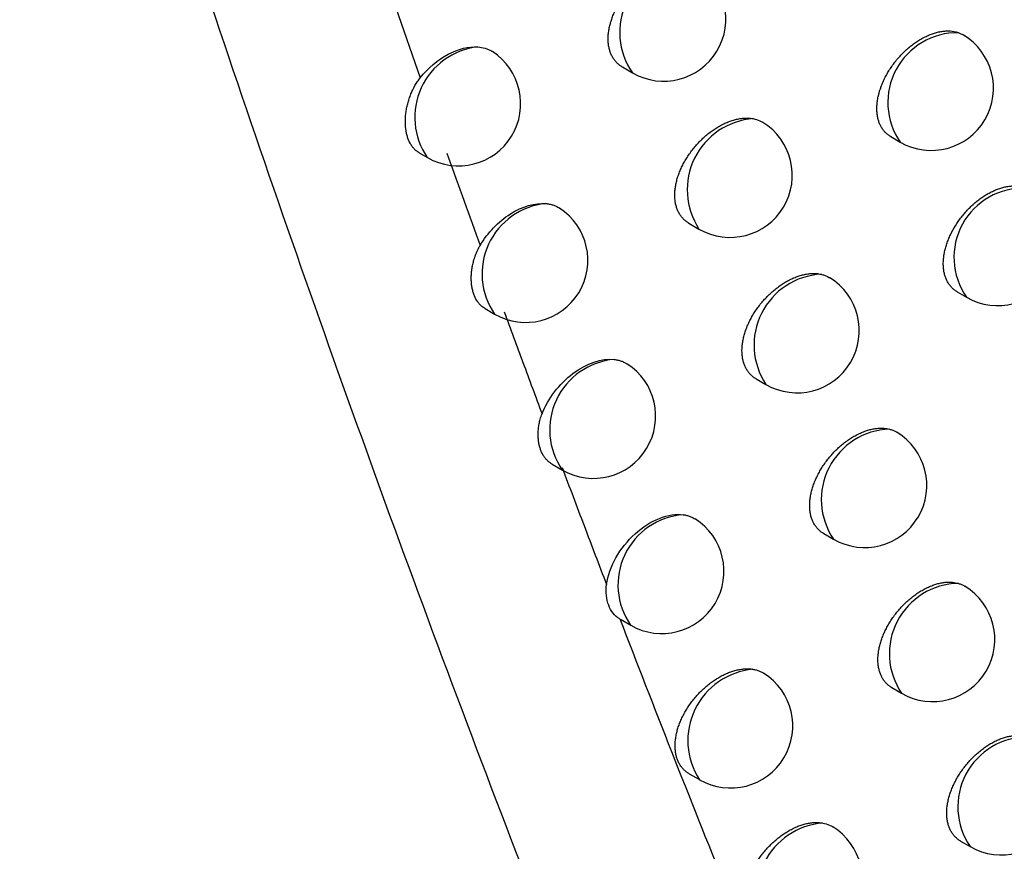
# Model space of a CAD drawing. Header units: millimetres. Extents: x -3.03 to 0.78, y -0.23 to 0.59.
# Tile 150 of 165: x 0.62303 to 0.63094, y 0.26145 to 0.26814. Entities that reach past the tile are written whole.
import ezdxf

# ---------------------------------------------------------------- set-up
doc = ezdxf.new("R2010")
doc.units = ezdxf.units.MM

msp = doc.modelspace()

# ---------------------------------------------------------------- linework, layer by layer
at = {"color": 9, "linetype": 'Continuous', "lineweight": 25}
msp.add_line((0.626049, 0.26823), (0.626245, 0.267668), dxfattribs=at)
at = {"color": 7, "linetype": 'Continuous', "lineweight": 25}
for p, q in [((0.627869, 0.267756), (0.627951, 0.267708)), ((0.630027, 0.267195), (0.630102, 0.267151)), ((0.626236, 0.267065), (0.626302, 0.267027)), ((0.628404, 0.266499), (0.628485, 0.266452)), ((0.63056, 0.265947), (0.630635, 0.265904)), ((0.626766, 0.265812), (0.626842, 0.265768)), ((0.628944, 0.265248), (0.629023, 0.265202)), ((0.627305, 0.264561), (0.627387, 0.264514)), ((0.629488, 0.264003), (0.629566, 0.263958)), ((0.627853, 0.263314), (0.627936, 0.263266)), ((0.630036, 0.262764), (0.630113, 0.262719)), ((0.628407, 0.262071), (0.628489, 0.262024)), ((0.630588, 0.26153), (0.630664, 0.261486))]:
    msp.add_line(p, q, dxfattribs=at)
at = {"color": 9, "linetype": 'Continuous', "lineweight": 25}
for centre, radius, start, end in [((0.628413, 0.268033), 0.0005647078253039, 93.253642, 215.076895), ((0.630564, 0.26747), 0.0005611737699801, 89.203046, 214.5895), ((0.626771, 0.26735), 0.0005700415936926, 96.356025, 214.506387), ((0.628964, 0.266768), 0.0005735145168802, 94.243346, 213.387053), ((0.631092, 0.266224), 0.0005575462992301, 87.80719, 214.951192), ((0.62731, 0.266091), 0.0005688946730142, 95.679632, 214.635881), ((0.629498, 0.265519), 0.0005706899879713, 93.181226, 213.7048), ((0.627853, 0.264838), 0.000567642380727, 94.962531, 214.775801), ((0.630036, 0.264276), 0.0005675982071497, 92.032998, 214.059397), ((0.6284, 0.26359), 0.0005662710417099, 94.200515, 214.927576), ((0.630581, 0.263037), 0.0005657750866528, 91.082018, 214.161758), ((0.628972, 0.262338), 0.0005764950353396, 95.415604, 213.066342), ((0.631128, 0.261805), 0.0005627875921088, 89.881006, 214.452289), ((0.629525, 0.261103), 0.0005739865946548, 94.453603, 213.343098)]:
    msp.add_arc(centre, radius, start, end, dxfattribs=at)
at = {"color": 7, "linetype": 'Continuous', "lineweight": 25}
for centre, radius, end in [((0.628201, 0.268141), 0.0005, 57.942622), ((0.630352, 0.267584), 0.0005, 59.268713), ((0.626552, 0.26746), 0.0005, 56.877501), ((0.628735, 0.266885), 0.0005, 58.255191), ((0.630885, 0.266337), 0.0005, 59.446723), ((0.627092, 0.266201), 0.0005, 57.117372), ((0.629273, 0.265635), 0.0005, 58.476491), ((0.627637, 0.264947), 0.0005, 57.45555), ((0.629816, 0.264391), 0.0005, 58.684759), ((0.628186, 0.263699), 0.0005, 57.693104), ((0.630363, 0.263152), 0.0005, 58.876411), ((0.628739, 0.262457), 0.0005000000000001, 57.918024), ((0.630914, 0.261919), 0.0005, 59.172181), ((0.629296, 0.261221), 0.0005000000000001, 58.128289)]:
    msp.add_arc(centre, radius, 240.002688, end, dxfattribs=at)
for points, knots in [([(0.6285248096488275, 0.2576557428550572), (0.6284133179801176, 0.2579269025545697), (0.6278558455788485, 0.2592827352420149), (0.6264525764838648, 0.262845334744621), (0.624445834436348, 0.2684456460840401), (0.6223575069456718, 0.2751949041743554), (0.6205744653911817, 0.2818413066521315), (0.6196304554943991, 0.2862445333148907), (0.6191686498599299, 0.2883985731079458)], [0, 0, 0, 0, 0.0280700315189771, 0.1403536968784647, 0.364943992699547, 0.5897806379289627, 0.7993224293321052, 0.9999999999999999, 0.9999999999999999, 0.9999999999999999, 0.9999999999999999]), ([(0.6278688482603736, 0.2677556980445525), (0.6278678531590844, 0.2677561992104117), (0.627858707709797, 0.2677608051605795), (0.6278433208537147, 0.267772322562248), (0.6278228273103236, 0.2677903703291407), (0.6278047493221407, 0.2678116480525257), (0.6277893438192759, 0.2678352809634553), (0.6277767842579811, 0.2678609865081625), (0.6277669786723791, 0.2678885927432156), (0.6277598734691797, 0.26791847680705), (0.6277557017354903, 0.2679499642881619), (0.6277544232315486, 0.2679826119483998), (0.6277559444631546, 0.2680162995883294), (0.6277603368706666, 0.2680513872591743), (0.6277675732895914, 0.2680871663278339), (0.6277774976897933, 0.2681231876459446), (0.6277900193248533, 0.2681593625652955), (0.6278052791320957, 0.2681959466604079), (0.6278230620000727, 0.2682322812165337), (0.6278431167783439, 0.2682679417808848), (0.6278653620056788, 0.2683028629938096), (0.6278899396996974, 0.2683371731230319), (0.6279164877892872, 0.2683702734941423), (0.627944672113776, 0.2684017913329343), (0.6279744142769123, 0.2684316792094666), (0.6280058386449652, 0.2684599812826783), (0.6280384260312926, 0.2684861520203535), (0.6280717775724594, 0.268509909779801), (0.6281058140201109, 0.2685312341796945), (0.6281406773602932, 0.2685501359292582), (0.6281756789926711, 0.2685661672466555), (0.6282103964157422, 0.2685791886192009), (0.6282447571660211, 0.2685892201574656), (0.6282789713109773, 0.2685962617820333), (0.6283134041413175, 0.268600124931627), (0.6283477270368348, 0.2686007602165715), (0.6283697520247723, 0.2685979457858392), (0.6283808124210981, 0.2685965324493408)], [0, 0, 0, 0, 0.0035009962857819, 0.0321758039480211, 0.061053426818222, 0.0905745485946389, 0.1203195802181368, 0.1486451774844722, 0.1771698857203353, 0.2063240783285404, 0.235696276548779, 0.2638232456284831, 0.2921455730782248, 0.3210826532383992, 0.350231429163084, 0.3783993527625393, 0.4067605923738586, 0.4357280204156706, 0.4649033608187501, 0.493329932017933, 0.52195033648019, 0.5511780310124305, 0.5806138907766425, 0.60939970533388, 0.6383821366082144, 0.6679818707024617, 0.6977938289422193, 0.7268787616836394, 0.7561641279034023, 0.7860813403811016, 0.8162168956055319, 0.8454067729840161, 0.8748002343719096, 0.9048381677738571, 0.9350999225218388, 0.9674088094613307, 1, 1, 1, 1]), ([(0.6300268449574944, 0.2671950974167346), (0.63002596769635, 0.2671955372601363), (0.6300170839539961, 0.2671999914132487), (0.6300020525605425, 0.2672112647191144), (0.629981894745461, 0.2672290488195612), (0.6299641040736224, 0.2672500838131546), (0.629948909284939, 0.2672735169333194), (0.62993645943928, 0.267299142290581), (0.6299267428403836, 0.2673266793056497), (0.6299196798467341, 0.2673565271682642), (0.6299154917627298, 0.267387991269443), (0.6299141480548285, 0.2674207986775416), (0.629915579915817, 0.2674546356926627), (0.6299198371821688, 0.2674898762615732), (0.6299292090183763, 0.2675376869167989), (0.629944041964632, 0.2675866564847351), (0.6299639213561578, 0.2676355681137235), (0.6299813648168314, 0.2676721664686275), (0.6300010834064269, 0.2677081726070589), (0.6300229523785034, 0.2677434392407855), (0.6300471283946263, 0.2677781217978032), (0.6300732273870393, 0.2678115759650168), (0.6301009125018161, 0.2678434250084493), (0.6301301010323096, 0.2678736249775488), (0.6301609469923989, 0.2679022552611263), (0.630192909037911, 0.2679287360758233), (0.6302255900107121, 0.2679527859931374), (0.6302589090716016, 0.2679743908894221), (0.6302930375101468, 0.2679935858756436), (0.630327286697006, 0.2680099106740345), (0.6303612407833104, 0.2680232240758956), (0.6303948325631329, 0.2680335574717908), (0.6304282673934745, 0.2680408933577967), (0.6304603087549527, 0.2680449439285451), (0.6305004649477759, 0.2680461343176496), (0.6305380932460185, 0.2680419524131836), (0.630563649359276, 0.2680337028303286), (0.6305722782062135, 0.2680309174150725)], [0, 0, 0, 0, 0.0029995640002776, 0.0303756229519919, 0.0579443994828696, 0.0861236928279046, 0.1145150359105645, 0.1416427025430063, 0.1691612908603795, 0.1968786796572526, 0.2250047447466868, 0.2520907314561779, 0.279366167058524, 0.3069344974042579, 0.3349035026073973, 0.3892820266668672, 0.4168785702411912, 0.4448711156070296, 0.4720825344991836, 0.4994803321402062, 0.5274630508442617, 0.5556466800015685, 0.5831156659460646, 0.6107730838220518, 0.6390228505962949, 0.6674765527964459, 0.6951544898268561, 0.7230235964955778, 0.7514955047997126, 0.7801757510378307, 0.8079211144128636, 0.8358598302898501, 0.8644101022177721, 0.8931725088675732, 0.9195660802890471, 0.9728420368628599, 1, 1, 1, 1]), ([(0.6305722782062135, 0.2680309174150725), (0.6305806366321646, 0.2680276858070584), (0.6305930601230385, 0.2680228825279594), (0.6306040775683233, 0.2680159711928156), (0.6306076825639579, 0.2680137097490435)], [0, 0, 0, 0, 0.6727920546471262, 1, 1, 1, 1]), ([(0.626244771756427, 0.2676683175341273), (0.6263078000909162, 0.2677468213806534), (0.6263870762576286, 0.2678134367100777), (0.6265500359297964, 0.267900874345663), (0.6266352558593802, 0.2679222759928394), (0.6267082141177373, 0.267916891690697)], [0, 0, 0, 0, 0.5, 0.5, 1, 1, 1, 1]), ([(0.6267082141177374, 0.2679168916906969), (0.6267278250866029, 0.2679143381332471), (0.6267574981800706, 0.2679104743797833), (0.6267927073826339, 0.2678969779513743), (0.6268122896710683, 0.2678875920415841), (0.6268221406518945, 0.2678806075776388), (0.6268244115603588, 0.2678789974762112)], [0, 0, 0, 0, 0.4577093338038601, 0.6925538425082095, 0.9291256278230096, 1, 1, 1, 1]), ([(0.6262358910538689, 0.2670657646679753), (0.6262310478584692, 0.2670685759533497), (0.6262191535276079, 0.2670754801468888), (0.6262022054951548, 0.2670899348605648), (0.6261848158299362, 0.2671087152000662), (0.6261645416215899, 0.2671375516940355), (0.6261483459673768, 0.2671718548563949), (0.6261366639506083, 0.2672108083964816), (0.6261281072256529, 0.2672526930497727), (0.6261243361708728, 0.2672983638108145), (0.6261255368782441, 0.2673466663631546), (0.6261290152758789, 0.2673840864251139), (0.6261350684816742, 0.2674221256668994), (0.6261437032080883, 0.2674605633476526), (0.6261551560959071, 0.2674996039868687), (0.6261689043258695, 0.2675370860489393), (0.6261896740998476, 0.2675837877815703), (0.6262141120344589, 0.2676278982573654), (0.6262370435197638, 0.2676581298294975), (0.6262447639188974, 0.2676683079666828)], [0, 0, 0, 0, 0.0352352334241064, 0.0865336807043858, 0.1383790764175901, 0.1909737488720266, 0.293186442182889, 0.3456318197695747, 0.398463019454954, 0.5010068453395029, 0.553053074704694, 0.6058549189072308, 0.6569035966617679, 0.7083094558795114, 0.7608519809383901, 0.8137948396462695, 0.8597532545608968, 0.9527827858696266, 1, 1, 1, 1]), ([(0.6284041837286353, 0.2664990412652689), (0.6284032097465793, 0.2664995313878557), (0.6283941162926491, 0.2665041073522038), (0.6283788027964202, 0.2665155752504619), (0.6283583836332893, 0.2665335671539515), (0.628340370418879, 0.2665547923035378), (0.6283250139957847, 0.2665783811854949), (0.6283124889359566, 0.266604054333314), (0.6283027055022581, 0.2666316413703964), (0.6282956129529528, 0.2666615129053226), (0.6282914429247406, 0.2666929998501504), (0.6282901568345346, 0.2667256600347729), (0.6282916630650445, 0.266759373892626), (0.6282960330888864, 0.2667944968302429), (0.6283032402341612, 0.2668303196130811), (0.6283131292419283, 0.2668663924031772), (0.6283256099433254, 0.2669026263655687), (0.6283408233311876, 0.2669392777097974), (0.6283585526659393, 0.2669756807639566), (0.6283785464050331, 0.2670114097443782), (0.6284007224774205, 0.2670463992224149), (0.6284252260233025, 0.2670807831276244), (0.6284516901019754, 0.2671139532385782), (0.6284797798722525, 0.2671455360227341), (0.6285094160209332, 0.2671754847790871), (0.6285407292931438, 0.267203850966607), (0.6285731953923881, 0.267230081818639), (0.6286064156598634, 0.2672538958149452), (0.6286403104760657, 0.2672752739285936), (0.6286750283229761, 0.2672942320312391), (0.6287098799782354, 0.2673103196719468), (0.6287444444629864, 0.2673233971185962), (0.6287786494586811, 0.2673334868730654), (0.6288127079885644, 0.2673405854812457), (0.6288533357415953, 0.2673452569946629), (0.6288898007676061, 0.2673449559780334), (0.6289137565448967, 0.2673410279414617), (0.628921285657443, 0.2673397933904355)], [0, 0, 0, 0, 0.0034145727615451, 0.031879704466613, 0.0605459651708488, 0.0898501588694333, 0.1193762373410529, 0.1475137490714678, 0.1758489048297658, 0.2048088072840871, 0.2339850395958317, 0.2619372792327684, 0.2900836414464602, 0.3188409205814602, 0.3478086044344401, 0.3758012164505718, 0.4039860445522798, 0.432773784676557, 0.4617683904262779, 0.4900057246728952, 0.5184357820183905, 0.5474698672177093, 0.5767110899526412, 0.6052864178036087, 0.6340571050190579, 0.6634413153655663, 0.6930365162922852, 0.7218915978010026, 0.7509456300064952, 0.7806268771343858, 0.8105248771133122, 0.8394762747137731, 0.8686295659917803, 0.8984218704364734, 0.9284360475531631, 0.9775080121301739, 1, 1, 1, 1]), ([(0.628921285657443, 0.2673397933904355), (0.6289394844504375, 0.2673352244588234), (0.6289668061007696, 0.2673283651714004), (0.6289900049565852, 0.2673149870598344), (0.6289977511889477, 0.2673105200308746)], [0, 0, 0, 0, 0.666094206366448, 1, 1, 1, 1]), ([(0.6264593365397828, 0.2670621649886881), (0.626462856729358, 0.2670522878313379), (0.6265511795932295, 0.2668044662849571), (0.626640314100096, 0.266557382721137), (0.6267258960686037, 0.2663201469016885)], [0, 0, 0, 0, 0.0398559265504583, 1, 1, 1, 1]), ([(0.6305605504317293, 0.2659476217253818), (0.6305596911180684, 0.2659480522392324), (0.6305508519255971, 0.2659524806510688), (0.630535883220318, 0.2659637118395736), (0.6305157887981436, 0.2659814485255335), (0.630498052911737, 0.2660024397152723), (0.6304828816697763, 0.2660258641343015), (0.6304704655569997, 0.2660514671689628), (0.6304607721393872, 0.2660789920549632), (0.630453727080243, 0.2661087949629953), (0.630449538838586, 0.266140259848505), (0.6304481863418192, 0.2661730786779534), (0.6304496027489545, 0.2662069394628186), (0.6304538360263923, 0.2662422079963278), (0.6304608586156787, 0.2662782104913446), (0.6304705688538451, 0.2663146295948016), (0.630482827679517, 0.2663511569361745), (0.6304977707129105, 0.2663880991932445), (0.6305208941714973, 0.2664368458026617), (0.6305487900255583, 0.2664848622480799), (0.6305807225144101, 0.2665308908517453), (0.6306067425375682, 0.2665644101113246), (0.6306343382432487, 0.266596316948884), (0.6306634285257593, 0.2666265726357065), (0.6306941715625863, 0.2666552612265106), (0.6307260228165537, 0.2666817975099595), (0.6307585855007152, 0.2667058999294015), (0.6307917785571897, 0.2667275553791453), (0.6308257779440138, 0.2667468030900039), (0.6308598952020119, 0.2667631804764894), (0.6308937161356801, 0.2667765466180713), (0.6309271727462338, 0.2667869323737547), (0.6309604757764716, 0.2667943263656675), (0.6309928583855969, 0.2667984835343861), (0.6310239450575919, 0.2667994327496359), (0.6310537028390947, 0.2667972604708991), (0.6310823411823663, 0.2667918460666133), (0.6311019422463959, 0.2667856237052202), (0.6311120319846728, 0.2667814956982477), (0.6311134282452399, 0.2667809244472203)], [0, 0, 0, 0, 0.002917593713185, 0.0300113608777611, 0.0572957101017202, 0.0851836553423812, 0.1132811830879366, 0.1402414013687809, 0.1673918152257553, 0.1948372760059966, 0.2226871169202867, 0.2495163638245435, 0.27653325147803, 0.3038402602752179, 0.3315441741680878, 0.3584052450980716, 0.3854525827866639, 0.4127872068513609, 0.4405143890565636, 0.4945395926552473, 0.5222473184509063, 0.5501542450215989, 0.5773384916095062, 0.6047093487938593, 0.6326669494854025, 0.6608266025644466, 0.6882052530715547, 0.715773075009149, 0.7439374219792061, 0.772307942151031, 0.7997481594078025, 0.8273795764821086, 0.8556156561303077, 0.8840614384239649, 0.9114071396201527, 0.9389446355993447, 0.9670896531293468, 0.9954457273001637, 0.9999999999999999, 0.9999999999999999, 0.9999999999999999, 0.9999999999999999]), ([(0.6267258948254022, 0.2663201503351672), (0.6267856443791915, 0.2664214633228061), (0.6268739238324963, 0.2665129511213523), (0.6270648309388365, 0.2666346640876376), (0.6271681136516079, 0.2666650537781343), (0.6272539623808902, 0.2666571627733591)], [0, 0, 0, 0, 0.5, 0.5, 1, 1, 1, 1]), ([(0.62725396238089, 0.266657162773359), (0.6272637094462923, 0.2666559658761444), (0.6272832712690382, 0.2666535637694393), (0.6273110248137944, 0.2666462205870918), (0.6273372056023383, 0.2666357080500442), (0.6273547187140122, 0.2666269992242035), (0.6273627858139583, 0.2666210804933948), (0.627363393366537, 0.266620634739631)], [0, 0, 0, 0, 0.2405802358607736, 0.48283126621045, 0.730351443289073, 0.9796921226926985, 0.9999999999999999, 0.9999999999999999, 0.9999999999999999, 0.9999999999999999]), ([(0.6267671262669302, 0.2658129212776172), (0.6267583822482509, 0.2658177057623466), (0.6267422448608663, 0.2658265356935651), (0.6267230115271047, 0.2658455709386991), (0.6267008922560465, 0.2658723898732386), (0.6266830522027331, 0.2659050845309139), (0.6266698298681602, 0.2659424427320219), (0.6266623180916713, 0.26597259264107), (0.626657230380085, 0.2660046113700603), (0.6266546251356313, 0.2660387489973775), (0.6266546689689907, 0.2660742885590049), (0.6266573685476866, 0.2661107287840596), (0.6266627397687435, 0.2661479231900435), (0.6266710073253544, 0.266186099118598), (0.6266809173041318, 0.2662199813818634), (0.6266943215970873, 0.2662570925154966), (0.6267084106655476, 0.26628921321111), (0.6267214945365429, 0.2663123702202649), (0.6267258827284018, 0.2663201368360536)], [0, 0, 0, 0, 0.0700403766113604, 0.1292619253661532, 0.1878838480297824, 0.3071111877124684, 0.3678585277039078, 0.426596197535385, 0.4857415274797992, 0.5461726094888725, 0.6070483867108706, 0.6657832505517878, 0.7249296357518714, 0.7853865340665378, 0.8463060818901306, 0.8844134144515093, 0.9612334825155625, 1, 1, 1, 1]), ([(0.6289437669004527, 0.2652481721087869), (0.6289428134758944, 0.2652486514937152), (0.6289337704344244, 0.2652531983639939), (0.6289185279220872, 0.265264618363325), (0.6288981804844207, 0.2652825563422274), (0.6288802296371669, 0.2653037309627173), (0.6288649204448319, 0.2653272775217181), (0.6288524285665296, 0.2653529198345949), (0.6288426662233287, 0.2653804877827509), (0.6288355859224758, 0.2654103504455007), (0.6288300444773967, 0.265452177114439), (0.6288302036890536, 0.265496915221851), (0.6288359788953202, 0.2655434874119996), (0.6288431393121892, 0.2655792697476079), (0.6288529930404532, 0.2656153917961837), (0.6288654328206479, 0.2656516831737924), (0.6288805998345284, 0.2656883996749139), (0.6288982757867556, 0.26572486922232), (0.6289182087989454, 0.2657606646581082), (0.6289403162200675, 0.2657957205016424), (0.6289647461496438, 0.2658301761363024), (0.6289911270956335, 0.2658634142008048), (0.629019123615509, 0.2658950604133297), (0.6290486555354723, 0.265925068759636), (0.6290798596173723, 0.2659534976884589), (0.6291122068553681, 0.2659797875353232), (0.6291452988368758, 0.2660036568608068), (0.6291790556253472, 0.266025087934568), (0.629213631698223, 0.2660441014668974), (0.6292483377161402, 0.2660602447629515), (0.629282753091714, 0.2660733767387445), (0.6293168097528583, 0.2660835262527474), (0.6293507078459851, 0.2660906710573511), (0.6293802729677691, 0.2660941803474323), (0.6294125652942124, 0.266095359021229), (0.6294402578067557, 0.2660936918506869), (0.6294598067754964, 0.2660898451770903), (0.629466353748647, 0.2660885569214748)], [0, 0, 0, 0, 0.0033290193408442, 0.0315750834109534, 0.0600205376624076, 0.0890982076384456, 0.1183956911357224, 0.1463345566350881, 0.1744695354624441, 0.2032243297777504, 0.2321937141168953, 0.2880731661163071, 0.3164359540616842, 0.3452107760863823, 0.3730165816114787, 0.4010134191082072, 0.4296096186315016, 0.4584115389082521, 0.4864487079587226, 0.514677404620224, 0.5435065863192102, 0.5725417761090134, 0.6008967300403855, 0.6294457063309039, 0.6586041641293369, 0.6879722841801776, 0.7165887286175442, 0.745402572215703, 0.774838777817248, 0.8044900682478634, 0.8331948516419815, 0.8620997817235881, 0.8916380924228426, 0.9213962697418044, 0.9409221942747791, 0.9802147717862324, 1, 1, 1, 1]), ([(0.629466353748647, 0.2660885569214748), (0.6294753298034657, 0.2660862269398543), (0.6294933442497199, 0.2660815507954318), (0.6295160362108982, 0.266072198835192), (0.6295289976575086, 0.2660643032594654), (0.629534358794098, 0.2660610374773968)], [0, 0, 0, 0, 0.3680221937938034, 0.738600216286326, 1, 1, 1, 1]), ([(0.626920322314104, 0.2657863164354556), (0.6269702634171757, 0.2656502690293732), (0.6270708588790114, 0.2653762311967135), (0.6271724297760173, 0.2651031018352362), (0.6272235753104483, 0.2649655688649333)], [0, 0, 0, 0, 0.4964548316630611, 1, 1, 1, 1]), ([(0.627223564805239, 0.2649655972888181), (0.6272703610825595, 0.2650874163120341), (0.6273625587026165, 0.2652079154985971), (0.62758191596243, 0.2653728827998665), (0.6277047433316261, 0.2654142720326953), (0.6278040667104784, 0.2654031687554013)], [0, 0, 0, 0, 0.5, 0.5, 1, 1, 1, 1]), ([(0.6278040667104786, 0.2654031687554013), (0.6278136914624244, 0.2654017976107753), (0.6278330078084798, 0.2653990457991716), (0.6278602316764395, 0.2653910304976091), (0.627884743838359, 0.2653810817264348), (0.6278990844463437, 0.2653722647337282), (0.6279055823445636, 0.2653682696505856)], [0, 0, 0, 0, 0.2571871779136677, 0.5161604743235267, 0.7807666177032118, 1, 1, 1, 1]), ([(0.6273050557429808, 0.2645613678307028), (0.6272984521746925, 0.2645653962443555), (0.6272845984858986, 0.2645738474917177), (0.6272660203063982, 0.2645901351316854), (0.6272486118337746, 0.2646094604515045), (0.6272332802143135, 0.2646317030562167), (0.6272202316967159, 0.2646565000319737), (0.627209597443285, 0.2646835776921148), (0.6272013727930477, 0.2647128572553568), (0.62719562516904, 0.26474447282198), (0.6271925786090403, 0.2647777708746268), (0.6271922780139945, 0.2648122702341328), (0.6271947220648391, 0.2648478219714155), (0.6272002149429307, 0.2648846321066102), (0.6272090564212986, 0.2649241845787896), (0.6272184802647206, 0.2649511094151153), (0.6272235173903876, 0.2649655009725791)], [0, 0, 0, 0, 0.0630889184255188, 0.1323548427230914, 0.2020905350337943, 0.2733022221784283, 0.3450228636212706, 0.4151803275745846, 0.4858243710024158, 0.5580045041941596, 0.6307164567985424, 0.7008524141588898, 0.7714815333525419, 0.8436853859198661, 0.9164484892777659, 1, 1, 1, 1]), ([(0.6294876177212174, 0.2640030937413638), (0.6294866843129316, 0.264003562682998), (0.6294776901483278, 0.2640080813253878), (0.6294625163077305, 0.264019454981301), (0.6294422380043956, 0.2640373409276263), (0.6294243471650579, 0.2640584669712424), (0.6294090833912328, 0.2640819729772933), (0.6293966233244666, 0.264107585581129), (0.6293868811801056, 0.2641351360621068), (0.6293798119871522, 0.2641649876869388), (0.6293742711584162, 0.2642068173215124), (0.6293744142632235, 0.2642515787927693), (0.6293801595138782, 0.2642981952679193), (0.6293872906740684, 0.2643340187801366), (0.6293971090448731, 0.2643701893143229), (0.6294095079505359, 0.2644065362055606), (0.6294246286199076, 0.2644433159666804), (0.6294422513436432, 0.2644798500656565), (0.6294621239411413, 0.2645157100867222), (0.6294841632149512, 0.2645508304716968), (0.6295085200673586, 0.2645853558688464), (0.6295348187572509, 0.2646186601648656), (0.6295627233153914, 0.2646503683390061), (0.6295921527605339, 0.264680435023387), (0.6296232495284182, 0.2647089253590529), (0.6296554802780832, 0.2647352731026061), (0.6296884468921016, 0.2647591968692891), (0.6297220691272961, 0.2647806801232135), (0.6297565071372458, 0.2647997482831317), (0.6297910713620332, 0.2648159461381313), (0.6298253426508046, 0.2648291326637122), (0.6298592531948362, 0.2648393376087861), (0.6298930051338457, 0.2648465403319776), (0.6299231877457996, 0.2648501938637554), (0.6299575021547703, 0.264851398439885), (0.6299877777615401, 0.2648491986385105), (0.6300089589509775, 0.2648443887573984), (0.6300160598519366, 0.2648427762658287)], [0, 0, 0, 0, 0.0032441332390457, 0.0312599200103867, 0.0594732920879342, 0.0883129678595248, 0.1173703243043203, 0.145098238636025, 0.1730206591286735, 0.2015577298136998, 0.2303075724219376, 0.2857862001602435, 0.3139455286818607, 0.3425139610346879, 0.3701197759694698, 0.3979153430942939, 0.4263064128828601, 0.4549019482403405, 0.4827263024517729, 0.5107408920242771, 0.5393521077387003, 0.5681680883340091, 0.5962910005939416, 0.6246065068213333, 0.6535271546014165, 0.6826560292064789, 0.7110232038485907, 0.7395861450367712, 0.7687663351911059, 0.7981598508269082, 0.8266079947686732, 0.8552544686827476, 0.884528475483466, 0.9140202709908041, 0.9353487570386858, 0.9783259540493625, 0.9999999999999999, 0.9999999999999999, 0.9999999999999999, 0.9999999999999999]), ([(0.6300160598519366, 0.2648427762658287), (0.6300248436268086, 0.2648401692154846), (0.6300424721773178, 0.264834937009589), (0.6300622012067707, 0.2648261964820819), (0.6300725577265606, 0.2648194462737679), (0.6300754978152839, 0.2648175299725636)], [0, 0, 0, 0, 0.4156056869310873, 0.8340976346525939, 1, 1, 1, 1]), ([(0.6273851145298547, 0.2645340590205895), (0.6274438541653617, 0.2643782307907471), (0.627562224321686, 0.2640642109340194), (0.6276818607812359, 0.2637513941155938), (0.6277421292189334, 0.2635938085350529)], [0, 0, 0, 0, 0.4962368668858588, 1, 1, 1, 1]), ([(0.6277421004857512, 0.2635938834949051), (0.627751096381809, 0.2636630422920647), (0.6277772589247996, 0.2637377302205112), (0.6278573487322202, 0.2638793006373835), (0.6279108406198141, 0.2639456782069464), (0.6280316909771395, 0.2640551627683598), (0.6280993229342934, 0.2640985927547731), (0.6282346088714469, 0.2641526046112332), (0.6283007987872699, 0.2641626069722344), (0.6283585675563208, 0.2641548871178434)], [0, 0, 0, 0, 0.25, 0.25, 0.5, 0.5, 0.75, 0.75, 1, 1, 1, 1]), ([(0.6283585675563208, 0.2641548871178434), (0.6283680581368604, 0.2641533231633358), (0.6283871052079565, 0.2641501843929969), (0.6284138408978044, 0.2641415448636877), (0.6284359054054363, 0.2641320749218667), (0.628448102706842, 0.2641241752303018), (0.6284526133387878, 0.264121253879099)], [0, 0, 0, 0, 0.2747606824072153, 0.5514295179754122, 0.8341160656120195, 1, 1, 1, 1]), ([(0.6300357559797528, 0.2627638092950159), (0.6300348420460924, 0.2627642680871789), (0.6300258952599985, 0.262768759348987), (0.6300107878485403, 0.2627800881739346), (0.6299905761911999, 0.2627979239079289), (0.629972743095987, 0.2628190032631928), (0.6299575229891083, 0.2628424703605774), (0.6299450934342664, 0.2628680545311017), (0.6299353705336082, 0.2628955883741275), (0.6299283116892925, 0.2629254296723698), (0.6299227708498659, 0.2629672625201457), (0.629922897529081, 0.2630120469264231), (0.6299286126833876, 0.2630587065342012), (0.6299357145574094, 0.2630945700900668), (0.6299454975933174, 0.2631307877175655), (0.6299578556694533, 0.2631671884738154), (0.629972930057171, 0.2632040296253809), (0.6299904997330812, 0.2632406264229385), (0.6300103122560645, 0.2632765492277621), (0.6300322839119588, 0.2633117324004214), (0.6300565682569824, 0.2633463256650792), (0.6300827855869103, 0.2633796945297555), (0.6301105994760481, 0.2634114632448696), (0.6301399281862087, 0.2634415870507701), (0.6301709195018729, 0.2634701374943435), (0.6302030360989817, 0.2634965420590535), (0.6302358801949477, 0.2635205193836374), (0.6302693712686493, 0.2635420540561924), (0.630303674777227, 0.2635611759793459), (0.6303381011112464, 0.2635774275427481), (0.6303722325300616, 0.2635906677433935), (0.6304060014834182, 0.2636009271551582), (0.630439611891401, 0.263608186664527), (0.6304704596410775, 0.2636119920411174), (0.6305069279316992, 0.2636132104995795), (0.6305399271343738, 0.2636103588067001), (0.6305627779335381, 0.2636043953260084), (0.6305704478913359, 0.2636023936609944)], [0, 0, 0, 0, 0.0031599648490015, 0.0309338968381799, 0.0589035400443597, 0.087493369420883, 0.1162986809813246, 0.1438030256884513, 0.1715001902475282, 0.1998065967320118, 0.2283238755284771, 0.2833748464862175, 0.3113171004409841, 0.339665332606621, 0.3670577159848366, 0.3946384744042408, 0.4228105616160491, 0.4511857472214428, 0.4787843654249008, 0.5065718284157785, 0.5349517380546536, 0.5635350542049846, 0.5914139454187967, 0.6194839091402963, 0.6481543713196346, 0.6770315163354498, 0.7051384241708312, 0.7334393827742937, 0.7623522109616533, 0.791476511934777, 0.819657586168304, 0.8480351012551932, 0.8770340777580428, 0.9062486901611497, 0.9294667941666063, 0.9763252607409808, 1, 1, 1, 1]), ([(0.6278487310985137, 0.2633162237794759), (0.6278073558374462, 0.2633412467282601), (0.6277775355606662, 0.2633785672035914), (0.6277408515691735, 0.2634737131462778), (0.6277340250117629, 0.2635316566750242), (0.6277420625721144, 0.2635936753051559)], [0, 0, 0, 0, 0.5, 0.5, 1, 1, 1, 1]), ([(0.6305704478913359, 0.2636023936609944), (0.6305790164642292, 0.2635994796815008), (0.6305962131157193, 0.2635936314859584), (0.6306129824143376, 0.2635857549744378), (0.6306207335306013, 0.2635803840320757), (0.6306212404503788, 0.2635800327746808)], [0, 0, 0, 0, 0.481369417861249, 0.9660817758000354, 1, 1, 1, 1]), ([(0.6278488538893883, 0.2633162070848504), (0.6279870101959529, 0.2629601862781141), (0.6282677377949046, 0.2622367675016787), (0.6287035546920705, 0.2611423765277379), (0.6290041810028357, 0.2604070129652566), (0.6291567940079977, 0.2600337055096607)], [0, 0, 0, 0, 0.3229992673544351, 0.6563204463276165, 0.9999999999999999, 0.9999999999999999, 0.9999999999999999, 0.9999999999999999]), ([(0.628406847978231, 0.2620713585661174), (0.6284058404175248, 0.2620718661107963), (0.6283966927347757, 0.2620764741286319), (0.6283813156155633, 0.2620879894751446), (0.6283608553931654, 0.2621060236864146), (0.6283428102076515, 0.2621272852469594), (0.6283274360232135, 0.2621509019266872), (0.6283149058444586, 0.2621765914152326), (0.6283051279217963, 0.2622041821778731), (0.628298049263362, 0.2622340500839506), (0.6282939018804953, 0.2622655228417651), (0.6282926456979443, 0.2622981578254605), (0.6282941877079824, 0.2623318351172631), (0.6282985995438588, 0.2623669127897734), (0.6283058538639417, 0.2624026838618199), (0.628315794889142, 0.2624386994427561), (0.6283283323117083, 0.2624748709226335), (0.6283436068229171, 0.2625114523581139), (0.6283614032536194, 0.2625477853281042), (0.6283814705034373, 0.262583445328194), (0.6284037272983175, 0.262618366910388), (0.6284283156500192, 0.2626526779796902), (0.6284548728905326, 0.2626857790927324), (0.6284830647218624, 0.2627172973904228), (0.6285128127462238, 0.2627471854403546), (0.6285442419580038, 0.2627754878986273), (0.6285768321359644, 0.2628016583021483), (0.6286101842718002, 0.2628254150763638), (0.6286442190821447, 0.2628467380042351), (0.6286790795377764, 0.2628656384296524), (0.628714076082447, 0.2628816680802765), (0.6287487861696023, 0.2628946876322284), (0.6287831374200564, 0.2629047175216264), (0.6288173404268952, 0.2629117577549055), (0.628851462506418, 0.2629155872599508), (0.6288851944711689, 0.2629162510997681), (0.6289067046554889, 0.2629136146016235), (0.6289175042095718, 0.2629122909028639)], [0, 0, 0, 0, 0.0035540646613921, 0.0322674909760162, 0.0611839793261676, 0.0907447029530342, 0.1205295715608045, 0.1488963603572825, 0.1774625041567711, 0.2066588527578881, 0.2360734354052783, 0.2642457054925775, 0.2926136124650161, 0.3215971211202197, 0.3507926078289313, 0.379009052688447, 0.4074191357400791, 0.4364364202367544, 0.465661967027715, 0.4941381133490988, 0.5228084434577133, 0.5520871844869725, 0.5815744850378, 0.6104089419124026, 0.6394403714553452, 0.669090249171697, 0.6989527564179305, 0.7280843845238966, 0.7574167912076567, 0.7873821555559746, 0.8175662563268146, 0.8468007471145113, 0.8762391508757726, 0.9063230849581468, 0.9366312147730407, 0.9681846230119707, 1, 1, 1, 1]), ([(0.6289175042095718, 0.2629122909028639), (0.6289268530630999, 0.2629105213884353), (0.628945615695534, 0.2629069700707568), (0.6289718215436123, 0.262897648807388), (0.6289914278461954, 0.2628887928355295), (0.6290014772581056, 0.2628819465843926), (0.6290039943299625, 0.2628802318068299)], [0, 0, 0, 0, 0.295893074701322, 0.5938410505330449, 0.8982695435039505, 1, 1, 1, 1]), ([(0.6305882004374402, 0.2615303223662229), (0.6305873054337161, 0.261530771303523), (0.6305784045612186, 0.2615352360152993), (0.6305633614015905, 0.2615465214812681), (0.630543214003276, 0.2615643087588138), (0.6305254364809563, 0.2615853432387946), (0.6305102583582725, 0.2616087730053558), (0.6304978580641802, 0.2616343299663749), (0.6304881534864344, 0.2616618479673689), (0.6304811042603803, 0.2616916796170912), (0.6304755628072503, 0.2617335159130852), (0.6304756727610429, 0.2617783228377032), (0.6304813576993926, 0.2618250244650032), (0.6304884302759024, 0.2618609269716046), (0.6304981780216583, 0.2618971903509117), (0.6305104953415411, 0.2619336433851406), (0.6305255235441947, 0.2619705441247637), (0.6305430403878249, 0.2620072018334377), (0.6305627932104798, 0.2620431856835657), (0.630584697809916, 0.262078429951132), (0.6306089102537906, 0.2621130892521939), (0.630635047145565, 0.2621465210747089), (0.6306627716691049, 0.2621783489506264), (0.6306920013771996, 0.262208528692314), (0.6307228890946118, 0.262237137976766), (0.6307548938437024, 0.2622635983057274), (0.6307876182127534, 0.2622876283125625), (0.6308209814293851, 0.2623092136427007), (0.6308551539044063, 0.262328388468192), (0.6308894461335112, 0.2623446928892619), (0.6309234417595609, 0.2623579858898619), (0.6309570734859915, 0.2623682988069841), (0.6309905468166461, 0.2623756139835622), (0.6310221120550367, 0.262379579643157), (0.631060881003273, 0.2623807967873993), (0.63109675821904, 0.2623771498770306), (0.6311213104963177, 0.2623698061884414), (0.6311295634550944, 0.2623673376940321)], [0, 0, 0, 0, 0.0030764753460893, 0.0305957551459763, 0.058308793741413, 0.0866356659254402, 0.1151757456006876, 0.1424427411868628, 0.1699007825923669, 0.1979623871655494, 0.2262328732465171, 0.2808271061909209, 0.3085375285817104, 0.3366505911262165, 0.3638149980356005, 0.3911662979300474, 0.4191044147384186, 0.447244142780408, 0.4746029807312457, 0.5021491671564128, 0.5302832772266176, 0.5586193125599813, 0.5862410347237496, 0.6140522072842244, 0.6424589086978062, 0.6710706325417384, 0.6989050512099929, 0.7269317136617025, 0.7555645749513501, 0.7844069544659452, 0.8123092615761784, 0.840406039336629, 0.8691179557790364, 0.898043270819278, 0.9232443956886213, 0.97419950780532, 1, 1, 1, 1]), ([(0.6289652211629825, 0.2608344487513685), (0.6289642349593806, 0.2608349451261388), (0.6289551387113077, 0.2608395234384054), (0.6289398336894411, 0.2608509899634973), (0.6289194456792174, 0.2608689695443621), (0.6289014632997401, 0.2608901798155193), (0.6288861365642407, 0.2609137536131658), (0.6288736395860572, 0.2609394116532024), (0.628863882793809, 0.2609669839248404), (0.6288568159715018, 0.2609968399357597), (0.6288526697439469, 0.2610283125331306), (0.6288514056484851, 0.2610609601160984), (0.6288529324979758, 0.261094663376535), (0.6288573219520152, 0.2611297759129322), (0.6288645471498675, 0.2611655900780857), (0.6288744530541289, 0.2612016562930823), (0.6288869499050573, 0.2612378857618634), (0.6289021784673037, 0.261274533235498), (0.6289199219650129, 0.2613109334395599), (0.6289399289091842, 0.2613466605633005), (0.6289621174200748, 0.2613816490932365), (0.6289866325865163, 0.2614160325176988), (0.6290131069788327, 0.2614492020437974), (0.6290412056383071, 0.2614807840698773), (0.6290708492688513, 0.2615107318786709), (0.6291021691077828, 0.2615390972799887), (0.6291346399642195, 0.2615653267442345), (0.6291678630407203, 0.2615891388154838), (0.6292017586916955, 0.2616105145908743), (0.6292364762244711, 0.2616294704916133), (0.6292713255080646, 0.2616455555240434), (0.6293058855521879, 0.2616586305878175), (0.6293400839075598, 0.2616687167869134), (0.6293741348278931, 0.2616758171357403), (0.629409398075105, 0.2616798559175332), (0.6294454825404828, 0.2616804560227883), (0.6294690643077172, 0.2616770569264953), (0.6294809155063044, 0.2616753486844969)], [0, 0, 0, 0, 0.0034665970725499, 0.0319741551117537, 0.0606831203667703, 0.0900308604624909, 0.1196007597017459, 0.1477827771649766, 0.1761627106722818, 0.2051682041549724, 0.2343902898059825, 0.2623907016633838, 0.2905855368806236, 0.3193922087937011, 0.3484095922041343, 0.3764534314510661, 0.4046898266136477, 0.4335301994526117, 0.4625778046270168, 0.4908675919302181, 0.5193504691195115, 0.5484385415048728, 0.5777341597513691, 0.6063614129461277, 0.6351843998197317, 0.6646221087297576, 0.6942712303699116, 0.723176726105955, 0.7522815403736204, 0.7820147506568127, 0.8119651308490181, 0.8409651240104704, 0.8701673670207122, 0.9000097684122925, 0.9300744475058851, 0.9648583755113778, 1, 1, 1, 1]), ([(0.6294809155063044, 0.2616753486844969), (0.6294989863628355, 0.2616706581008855), (0.6295263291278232, 0.2616635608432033), (0.6295513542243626, 0.2616512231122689), (0.6295592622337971, 0.261645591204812), (0.6295597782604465, 0.2616452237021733)], [0, 0, 0, 0, 0.6456176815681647, 0.9768752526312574, 1, 1, 1, 1])]:
    msp.add_open_spline(points, degree=3, knots=knots, dxfattribs=at)

doc.saveas('drawing.dxf')
